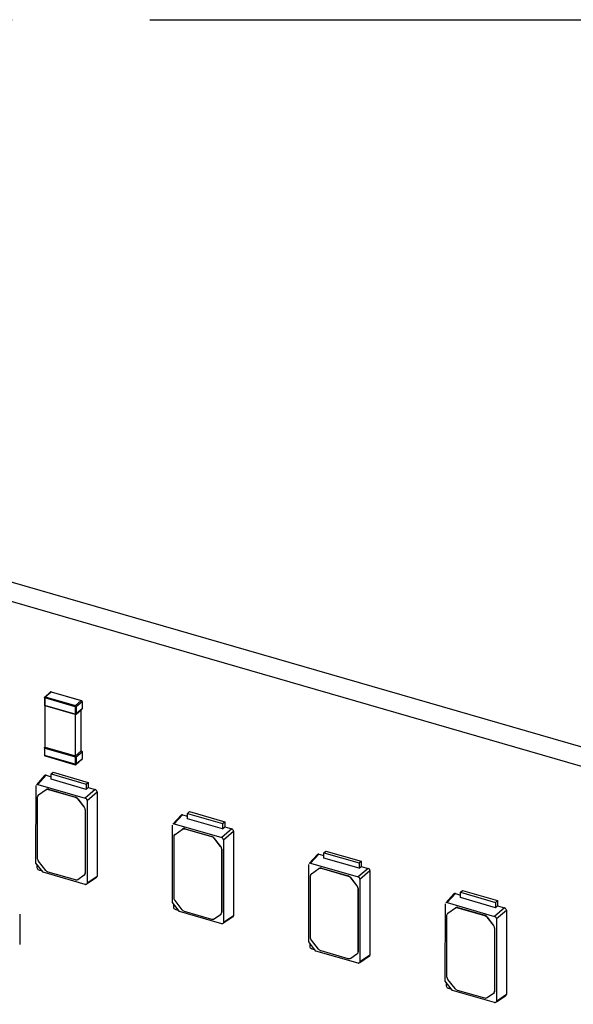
# Model space of a CAD drawing. Header units: millimetres. Extents: x 0 to 210, y 0 to 297.
# Tile 33 of 59: x 80 to 84, y 251 to 258. Entities that reach past the tile are written whole.
import ezdxf

# ---------------------------------------------------------------- set-up
doc = ezdxf.new("R2010")
doc.units = ezdxf.units.MM
doc.header["$LTSCALE"] = 19.36
doc.linetypes.add('PHANTOM', pattern=[0.8, 0.45, -0.05, 0.1, -0.05, 0.1, -0.05])
doc.layers.get('0').update_dxf_attribs({"linetype": 'CONTINUOUS'})
doc.layers.add('DEFAULT_3', color=7, linetype='PHANTOM')

msp = doc.modelspace()

# ---------------------------------------------------------------- linework, layer by layer
at = {"color": 7, "linetype": 'Continuous'}
for p, q in [((93.3126, 249.92071), (78.37985, 254.23142)), ((93.19474, 249.81864), (78.26199, 254.12936)), ((80.36599, 252.91925), (80.40671, 252.95451)), ((80.40671, 252.95451), (80.40695, 252.9547)), ((80.41203, 252.95568), (80.62483, 252.89426)), ((80.36402, 252.91493), (80.36402, 252.86297)), ((80.36421, 252.91419), (80.36404, 252.9149)), ((80.62483, 252.89426), (80.62487, 252.89424)), ((80.62896, 252.88881), (80.62896, 252.88877)), ((80.62896, 252.88877), (80.62896, 252.8368)), ((80.36609, 252.85863), (80.36564, 252.85909)), ((80.36615, 252.85858), (80.36609, 252.85863)), ((80.36771, 252.85772), (80.36615, 252.85858)), ((80.36618, 252.85857), (80.36726, 252.85784)), ((80.36771, 252.85772), (80.36815, 252.8575)), ((80.58094, 252.79605), (80.36815, 252.85748)), ((80.36973, 252.56729), (80.36973, 252.85802)), ((80.58627, 252.79722), (80.62698, 252.83248)), ((80.62324, 252.54112), (80.62324, 252.82924)), ((80.62698, 252.83248), (80.62713, 252.83262)), ((80.62895, 252.8367), (80.62896, 252.8368)), ((80.58253, 252.50586), (80.58253, 252.7966)), ((80.36402, 252.56234), (80.36402, 252.51038)), ((80.36599, 252.56666), (80.36844, 252.56878)), ((80.36599, 252.56666), (80.36623, 252.56685)), ((80.36973, 252.56729), (80.58253, 252.50586)), ((80.58253, 252.50586), (80.62324, 252.54112)), ((80.62483, 252.54166), (80.62351, 252.54204)), ((80.62483, 252.54166), (80.62487, 252.54165)), ((80.36771, 252.50513), (80.36617, 252.50597)), ((80.36771, 252.50513), (80.36815, 252.5049)), ((80.36815, 252.50489), (80.58094, 252.44346)), ((80.58627, 252.44463), (80.62698, 252.47989)), ((80.62698, 252.47989), (80.62713, 252.48002)), ((80.62895, 252.4841), (80.62896, 252.48421)), ((80.62896, 252.53621), (80.62896, 252.53617)), ((80.62896, 252.53617), (80.62896, 252.48421)), ((80.36517, 252.36654), (80.30694, 252.30276)), ((80.31696, 252.30498), (80.37498, 252.36883)), ((80.37498, 252.36883), (80.41028, 252.35864)), ((80.41028, 252.37832), (80.42471, 252.39081)), ((80.41028, 252.34082), (80.41028, 252.37832)), ((80.41028, 252.37832), (80.65771, 252.30689)), ((80.65771, 252.26939), (80.41028, 252.34082)), ((80.42471, 252.39081), (80.67214, 252.31938)), ((80.30449, 251.75208), (80.3046, 252.29619)), ((80.31696, 252.30498), (80.65103, 252.20854)), ((80.32279, 252.23068), (80.37557, 252.26844)), ((80.39163, 252.2694), (80.58026, 252.21495)), ((80.39306, 252.27064), (80.58169, 252.21619)), ((80.72187, 252.26869), (80.65103, 252.20854)), ((80.65771, 252.30689), (80.67214, 252.31938)), ((80.65771, 252.30689), (80.65771, 252.26939)), ((80.65772, 252.26917), (80.67214, 252.28304)), ((80.67214, 252.31938), (80.67214, 252.28304)), ((80.67214, 252.28304), (80.72187, 252.26869)), ((80.31555, 251.78479), (80.31555, 252.21528)), ((80.32301, 252.23097), (80.32159, 252.22974)), ((80.3216, 252.22972), (80.32279, 252.23068)), ((80.59776, 252.20265), (80.64234, 252.1452)), ((80.64377, 252.14644), (80.59919, 252.20389)), ((80.66339, 252.19262), (80.73402, 252.25304)), ((80.66339, 252.19262), (80.66339, 251.61111)), ((80.73402, 252.25304), (80.73402, 251.65871)), ((80.64959, 252.12562), (80.64959, 251.68159)), ((80.65101, 252.12685), (80.65101, 251.68283)), ((81.32494, 252.08948), (81.26672, 252.0257)), ((81.27673, 252.02792), (81.33475, 252.09177)), ((81.33475, 252.09177), (81.37005, 252.08158)), ((81.37005, 252.10125), (81.38448, 252.11375)), ((81.37005, 252.06375), (81.37005, 252.10125)), ((81.37005, 252.10125), (81.61749, 252.02983)), ((81.61749, 251.99233), (81.37005, 252.06375)), ((81.38448, 252.11375), (81.63191, 252.04232)), ((81.26426, 251.47502), (81.26438, 252.01913)), ((81.27673, 252.02792), (81.61081, 251.93148)), ((81.28257, 251.95362), (81.33534, 251.99138)), ((81.35141, 251.99234), (81.54003, 251.93789)), ((81.35283, 251.99358), (81.54146, 251.93912)), ((81.68164, 251.99163), (81.61081, 251.93148)), ((81.61749, 252.02983), (81.63191, 252.04232)), ((81.61749, 252.02983), (81.61749, 251.99233)), ((81.61749, 251.9921), (81.63191, 252.00598)), ((81.63191, 252.04232), (81.63191, 252.00598)), ((81.63191, 252.00598), (81.68164, 251.99163)), ((81.27532, 251.50772), (81.27532, 251.93822)), ((81.28279, 251.95391), (81.28136, 251.95267)), ((81.28137, 251.95266), (81.28257, 251.95362)), ((81.55753, 251.92559), (81.60211, 251.86814)), ((81.60354, 251.86938), (81.55896, 251.92683)), ((81.62316, 251.91556), (81.69379, 251.97598)), ((81.62316, 251.91556), (81.62316, 251.33405)), ((81.69379, 251.97598), (81.69379, 251.38165)), ((81.60936, 251.84855), (81.60936, 251.40453)), ((81.61079, 251.84979), (81.61079, 251.40577)), ((82.28472, 251.81242), (82.22649, 251.74863)), ((82.2365, 251.75086), (82.29452, 251.8147)), ((82.29452, 251.8147), (82.32982, 251.80451)), ((82.32982, 251.82419), (82.34425, 251.83669)), ((82.32982, 251.78669), (82.32982, 251.82419)), ((82.32982, 251.82419), (82.57726, 251.75276)), ((82.57726, 251.71526), (82.32982, 251.78669)), ((82.34425, 251.83669), (82.59169, 251.76526)), ((80.35432, 251.68786), (80.30449, 251.75208)), ((80.37294, 251.70057), (80.32279, 251.7652)), ((82.22403, 251.19795), (82.22415, 251.74207)), ((82.2365, 251.75086), (82.57058, 251.65442)), ((82.24234, 251.67656), (82.29511, 251.71432)), ((82.31118, 251.71528), (82.49981, 251.66083)), ((82.31261, 251.71651), (82.50124, 251.66206)), ((82.64142, 251.71456), (82.57058, 251.65442)), ((82.57726, 251.75276), (82.59169, 251.76526)), ((82.57726, 251.75276), (82.57726, 251.71526)), ((82.57727, 251.71504), (82.59169, 251.72892)), ((82.59169, 251.76526), (82.59169, 251.72892)), ((82.59169, 251.72892), (82.64142, 251.71456)), ((80.65103, 251.60232), (80.35432, 251.68786)), ((80.58146, 251.63313), (80.39044, 251.68827)), ((80.64234, 251.66619), (80.59895, 251.63533)), ((80.64353, 251.66716), (80.64234, 251.66619)), ((80.64497, 251.66838), (80.64355, 251.66714)), ((80.73402, 251.65871), (80.66339, 251.61111)), ((80.73024, 251.65112), (80.66366, 251.60605)), ((82.23509, 251.23066), (82.23509, 251.66116)), ((82.24256, 251.67685), (82.24113, 251.67561)), ((82.24115, 251.67559), (82.24234, 251.67656)), ((82.5173, 251.64853), (82.56188, 251.59108)), ((82.56331, 251.59232), (82.51873, 251.64976)), ((82.58293, 251.6385), (82.65356, 251.69892)), ((82.65356, 251.69892), (82.65356, 251.10459)), ((82.56913, 251.57149), (82.56913, 251.12747)), ((82.57056, 251.57273), (82.57056, 251.12871)), ((82.58293, 251.6385), (82.58293, 251.05699)), ((83.24449, 251.53536), (83.18626, 251.47157)), ((83.19627, 251.47379), (83.2543, 251.53764)), ((83.2543, 251.53764), (83.28959, 251.52745)), ((83.28959, 251.54713), (83.30402, 251.55963)), ((83.28959, 251.50963), (83.28959, 251.54713)), ((83.28959, 251.54713), (83.53703, 251.4757)), ((83.53703, 251.4382), (83.28959, 251.50963)), ((83.30402, 251.55963), (83.55146, 251.4882)), ((81.31409, 251.4108), (81.26426, 251.47502)), ((81.33272, 251.42351), (81.28257, 251.48813)), ((83.18381, 250.92089), (83.18392, 251.46501)), ((83.19627, 251.47379), (83.53035, 251.37735)), ((83.20211, 251.3995), (83.25488, 251.43726)), ((83.27095, 251.43822), (83.45958, 251.38376)), ((83.27238, 251.43945), (83.46101, 251.385)), ((83.60119, 251.4375), (83.53035, 251.37735)), ((83.53703, 251.4757), (83.55146, 251.4882)), ((83.53703, 251.4757), (83.53703, 251.4382)), ((83.53704, 251.43798), (83.55146, 251.45186)), ((83.55146, 251.4882), (83.55146, 251.45186)), ((83.55146, 251.45186), (83.60119, 251.4375)), ((80.18976, 251.3918), (80.18976, 251.39175)), ((80.18976, 251.39175), (80.18976, 251.17896)), ((81.61081, 251.32526), (81.31409, 251.4108)), ((81.54123, 251.35607), (81.35021, 251.41121)), ((81.60211, 251.38913), (81.55872, 251.35827)), ((81.6033, 251.39009), (81.60211, 251.38913)), ((81.60475, 251.39131), (81.60332, 251.39008)), ((81.69379, 251.38165), (81.62316, 251.33405)), ((81.69002, 251.37406), (81.62343, 251.32898)), ((83.19486, 250.9536), (83.19486, 251.38409)), ((83.20233, 251.39979), (83.2009, 251.39855)), ((83.20092, 251.39853), (83.20211, 251.3995)), ((83.47708, 251.37146), (83.52166, 251.31402)), ((83.52308, 251.31525), (83.47851, 251.3727)), ((83.5427, 251.36144), (83.61333, 251.42185)), ((83.61333, 251.42185), (83.61333, 250.82752)), ((83.5289, 251.29443), (83.5289, 250.85041)), ((83.53033, 251.29567), (83.53033, 250.85164)), ((83.5427, 251.36144), (83.5427, 250.77992)), ((82.27387, 251.13374), (82.22403, 251.19795)), ((82.29249, 251.14645), (82.24234, 251.21107)), ((82.57058, 251.0482), (82.27387, 251.13374)), ((82.501, 251.07901), (82.30999, 251.13415)), ((82.56188, 251.11206), (82.5185, 251.0812)), ((82.56308, 251.11303), (82.56188, 251.11206)), ((82.56452, 251.11425), (82.56309, 251.11301)), ((82.65356, 251.10459), (82.58293, 251.05699)), ((82.64979, 251.09699), (82.5832, 251.05192)), ((83.23364, 250.85668), (83.18381, 250.92089)), ((83.25226, 250.86938), (83.20211, 250.93401)), ((83.53035, 250.77114), (83.23364, 250.85668)), ((83.46077, 250.80194), (83.26976, 250.85709)), ((83.52166, 250.835), (83.47827, 250.80414)), ((83.52285, 250.83597), (83.52166, 250.835)), ((83.52429, 250.83719), (83.52286, 250.83595)), ((83.61333, 250.82752), (83.5427, 250.77992)), ((83.60956, 250.81993), (83.54298, 250.77486))]:
    msp.add_line(p, q, dxfattribs=at)
at = {"color": 9, "linetype": 'Continuous'}
for p, q in [((80.36973, 252.91988), (80.41045, 252.95514)), ((80.41045, 252.95514), (80.62324, 252.89371)), ((80.36688, 252.91246), (80.36688, 252.8605)), ((80.57967, 252.85103), (80.36688, 252.91246)), ((80.36973, 252.91988), (80.58253, 252.85845)), ((80.58253, 252.85845), (80.62324, 252.89371)), ((80.58748, 252.85208), (80.62819, 252.88734)), ((80.62819, 252.88734), (80.62819, 252.83537)), ((80.57967, 252.79907), (80.36688, 252.8605)), ((80.57967, 252.85103), (80.57967, 252.79907)), ((80.58748, 252.85208), (80.58748, 252.80012)), ((80.62819, 252.83537), (80.58748, 252.80012)), ((80.3661, 252.56673), (80.36623, 252.56685)), ((80.36688, 252.5079), (80.36688, 252.55986)), ((80.36688, 252.55986), (80.57967, 252.49844)), ((80.57967, 252.44647), (80.36688, 252.5079)), ((80.57967, 252.49844), (80.57967, 252.44647)), ((80.58748, 252.49948), (80.62819, 252.53474)), ((80.58748, 252.49948), (80.58748, 252.44752)), ((80.62819, 252.48278), (80.58748, 252.44752)), ((80.62819, 252.53474), (80.62819, 252.48278)), ((80.37414, 252.26721), (80.37557, 252.26844)), ((80.39163, 252.2694), (80.39306, 252.27064)), ((80.32279, 252.23068), (80.32422, 252.23192)), ((80.58026, 252.21495), (80.58169, 252.21619)), ((80.59919, 252.20389), (80.59776, 252.20265)), ((80.64234, 252.1452), (80.64377, 252.14644)), ((80.64959, 252.12562), (80.65101, 252.12685)), ((81.33391, 251.99014), (81.33534, 251.99138)), ((81.35141, 251.99234), (81.35283, 251.99358)), ((81.28257, 251.95362), (81.284, 251.95486)), ((81.54003, 251.93789), (81.54146, 251.93912)), ((81.55896, 251.92683), (81.55753, 251.92559)), ((81.60211, 251.86814), (81.60354, 251.86938)), ((81.60936, 251.84855), (81.61079, 251.84979)), ((82.29368, 251.71308), (82.29511, 251.71432)), ((82.31118, 251.71528), (82.31261, 251.71651)), ((80.64959, 251.68159), (80.65101, 251.68283)), ((82.24234, 251.67656), (82.24377, 251.6778)), ((82.49981, 251.66083), (82.50124, 251.66206)), ((82.51873, 251.64976), (82.5173, 251.64853)), ((82.56188, 251.59108), (82.56331, 251.59232)), ((82.56913, 251.57149), (82.57056, 251.57273)), ((83.25345, 251.43602), (83.25488, 251.43726)), ((83.27095, 251.43822), (83.27238, 251.43945)), ((81.60936, 251.40453), (81.61079, 251.40577)), ((83.20211, 251.3995), (83.20354, 251.40073)), ((83.45958, 251.38376), (83.46101, 251.385)), ((83.47851, 251.3727), (83.47708, 251.37146)), ((83.52166, 251.31402), (83.52308, 251.31525)), ((83.5289, 251.29443), (83.53033, 251.29567)), ((82.56913, 251.12747), (82.57056, 251.12871)), ((83.5289, 250.85041), (83.53033, 250.85164))]:
    msp.add_line(p, q, dxfattribs=at)
at = {"color": 7, "linetype": 'Continuous'}
for centre, radius, start, end in [((80.36913, 252.50943), 0.00455, 220.002178, 229.454703), ((85.6983, 251.71447), 5.38724, 179.691071, 179.937197), ((82.00254, 257.54331), 6.07549, 253.955856, 254.183028), ((80.62959, 251.68283), 0.02142, 351.555777, 0.008135), ((80.65432, 251.61372), 0.01186, 253.908398, 263.072777), ((86.65807, 251.43741), 5.38724, 179.691071, 179.937197), ((82.96232, 257.26624), 6.07549, 253.955856, 254.183028), ((81.58936, 251.40577), 0.02142, 351.555777, 0.008135), ((81.61409, 251.33666), 0.01186, 253.908398, 263.072777), ((87.61784, 251.16035), 5.38724, 179.691071, 179.937197), ((83.92209, 256.98918), 6.07549, 253.955856, 254.183028), ((82.54914, 251.1287), 0.02142, 351.555777, 0.008135), ((82.57387, 251.05959), 0.01186, 253.908398, 263.072777), ((88.57761, 250.88329), 5.38724, 179.691071, 179.937197), ((84.88186, 256.71212), 6.07549, 253.955856, 254.183028), ((83.50891, 250.85164), 0.02142, 351.555777, 0.008135), ((83.53364, 250.78253), 0.01186, 253.908398, 263.072777)]:
    msp.add_arc(centre, radius, start, end, dxfattribs=at)
for centre, major_axis, ratio, start_param, end_param in [((80.31699, 252.29258), (-0.00937, 0.01084), 0.7477192, -0.8547567, 0.088361), ((80.65099, 252.19616), (0.00936, -0.01079), 0.7522872, 0.7144696, 2.282189), ((81.27677, 252.01552), (-0.00937, 0.01084), 0.7477192, -0.8547567, 0.088361), ((81.61077, 251.9191), (0.00936, -0.01079), 0.7522872, 0.7144696, 2.282189), ((80.32345, 251.71684), (0.00936, -0.01079), 0.7522872, -2.427123, -0.8594036), ((82.23654, 251.73845), (-0.00937, 0.01084), 0.7477192, -0.8547567, 0.088361), ((82.57054, 251.64204), (0.00936, -0.01079), 0.7522872, 0.7144696, 2.282189), ((81.28322, 251.43978), (0.00936, -0.01079), 0.7522872, -2.427123, -0.8594036), ((83.19631, 251.46139), (-0.00937, 0.01084), 0.7477192, -0.8547567, 0.088361), ((83.53031, 251.36497), (0.00936, -0.01079), 0.7522872, 0.7144696, 2.282189), ((82.243, 251.16272), (0.00936, -0.01079), 0.7522872, -2.427123, -0.8594036), ((83.20277, 250.88565), (0.00936, -0.01079), 0.7522872, -2.427123, -0.8594036)]:
    msp.add_ellipse(centre, major_axis=major_axis, ratio=ratio, start_param=start_param, end_param=end_param, dxfattribs=at)
for points, knots in [([(80.40695, 252.9547), (80.40741, 252.95503), (80.40862, 252.95541), (80.40984, 252.95524), (80.41045, 252.95506)], [0, 0, 0, 0, 0.4727453, 1, 1, 1, 1]), ([(80.41203, 252.95568), (80.41178, 252.95574), (80.41117, 252.95568), (80.41069, 252.95535), (80.41045, 252.95514)], [0, 0, 0, 0, 0.4445261, 1, 1, 1, 1]), ([(80.36692, 252.9125), (80.36633, 252.91267), (80.36532, 252.91306), (80.36444, 252.91378), (80.36421, 252.91419)], [0, 0, 0, 0, 0.5660268, 1, 1, 1, 1]), ([(80.62324, 252.89371), (80.62348, 252.89392), (80.62397, 252.89425), (80.62458, 252.89432), (80.62483, 252.89425)], [0, 0, 0, 0, 0.5559862, 1, 1, 1, 1]), ([(80.62895, 252.88877), (80.62894, 252.88851), (80.62878, 252.88795), (80.62841, 252.88753), (80.62819, 252.88734)], [0, 0, 0, 0, 0.4661531, 1, 1, 1, 1]), ([(80.36692, 252.86054), (80.36692, 252.85996), (80.36699, 252.85898), (80.3674, 252.858), (80.36771, 252.85772)], [0, 0, 0, 0, 0.5816797, 1, 1, 1, 1]), ([(80.62712, 252.83262), (80.62747, 252.83296), (80.62802, 252.83384), (80.62819, 252.83486), (80.62819, 252.83537)], [0, 0, 0, 0, 0.4850574, 1, 1, 1, 1]), ([(80.62819, 252.83537), (80.6284, 252.83556), (80.62875, 252.83595), (80.62893, 252.83646), (80.62895, 252.8367)], [0, 0, 0, 0, 0.5334472, 1, 1, 1, 1]), ([(80.58094, 252.79606), (80.5805, 252.79618), (80.57974, 252.79726), (80.57967, 252.79839), (80.57967, 252.79907)], [0, 0, 0, 0, 0.3983561, 1, 1, 1, 1]), ([(80.58739, 252.80014), (80.5874, 252.79958), (80.58724, 252.79851), (80.58665, 252.79756), (80.58627, 252.79723)], [0, 0, 0, 0, 0.5221252, 1, 1, 1, 1]), ([(80.36623, 252.56685), (80.3667, 252.56718), (80.36791, 252.56756), (80.36912, 252.56738), (80.36973, 252.56721)], [0, 0, 0, 0, 0.4727453, 1, 1, 1, 1]), ([(80.62324, 252.54112), (80.62348, 252.54133), (80.62397, 252.54166), (80.62458, 252.54172), (80.62483, 252.54165)], [0, 0, 0, 0, 0.5559862, 1, 1, 1, 1]), ([(80.36692, 252.50794), (80.36692, 252.50737), (80.36699, 252.50638), (80.3674, 252.5054), (80.36771, 252.50513)], [0, 0, 0, 0, 0.5816797, 1, 1, 1, 1]), ([(80.62712, 252.48002), (80.62747, 252.48037), (80.62802, 252.48125), (80.62819, 252.48226), (80.62819, 252.48278)], [0, 0, 0, 0, 0.4850574, 1, 1, 1, 1]), ([(80.62895, 252.53617), (80.62894, 252.53591), (80.62878, 252.53536), (80.62841, 252.53493), (80.62819, 252.53474)], [0, 0, 0, 0, 0.4661531, 1, 1, 1, 1]), ([(80.62819, 252.48278), (80.6284, 252.48296), (80.62875, 252.48335), (80.62893, 252.48386), (80.62895, 252.4841)], [0, 0, 0, 0, 0.5334472, 1, 1, 1, 1]), ([(80.58094, 252.44346), (80.5805, 252.44359), (80.57974, 252.44466), (80.57967, 252.44579), (80.57967, 252.44647)], [0, 0, 0, 0, 0.3983561, 1, 1, 1, 1]), ([(80.58739, 252.44754), (80.5874, 252.44699), (80.58724, 252.44591), (80.58665, 252.44497), (80.58627, 252.44463)], [0, 0, 0, 0, 0.5221252, 1, 1, 1, 1]), ([(80.37414, 252.26721), (80.37768, 252.26973), (80.3842, 252.27095), (80.39007, 252.26985), (80.39163, 252.2694)], [0, 0, 0, 0, 0.727298, 1, 1, 1, 1]), ([(80.39306, 252.27064), (80.3915, 252.27109), (80.38563, 252.27218), (80.37911, 252.27096), (80.37557, 252.26844)], [0, 0, 0, 0, 0.272702, 1, 1, 1, 1]), ([(81.33391, 251.99014), (81.33745, 251.99266), (81.34398, 251.99388), (81.34984, 251.99279), (81.35141, 251.99234)], [0, 0, 0, 0, 0.727298, 1, 1, 1, 1]), ([(81.35283, 251.99358), (81.35127, 251.99403), (81.3454, 251.99512), (81.33888, 251.9939), (81.33534, 251.99138)], [0, 0, 0, 0, 0.272702, 1, 1, 1, 1]), ([(82.29368, 251.71308), (82.29723, 251.7156), (82.30375, 251.71682), (82.30961, 251.71573), (82.31118, 251.71528)], [0, 0, 0, 0, 0.727298, 1, 1, 1, 1]), ([(82.31261, 251.71651), (82.31104, 251.71697), (82.30518, 251.71806), (82.29866, 251.71684), (82.29511, 251.71432)], [0, 0, 0, 0, 0.272702, 1, 1, 1, 1]), ([(80.59895, 251.63533), (80.59541, 251.63281), (80.58889, 251.63159), (80.58302, 251.63268), (80.58146, 251.63313)], [0, 0, 0, 0, 0.727298, 1, 1, 1, 1]), ([(83.25345, 251.43602), (83.257, 251.43854), (83.26352, 251.43976), (83.26938, 251.43867), (83.27095, 251.43822)], [0, 0, 0, 0, 0.727298, 1, 1, 1, 1]), ([(83.27238, 251.43945), (83.27081, 251.4399), (83.26495, 251.441), (83.25843, 251.43978), (83.25488, 251.43726)], [0, 0, 0, 0, 0.272702, 1, 1, 1, 1]), ([(81.55872, 251.35827), (81.55518, 251.35574), (81.54866, 251.35453), (81.5428, 251.35562), (81.54123, 251.35607)], [0, 0, 0, 0, 0.727298, 1, 1, 1, 1]), ([(82.5185, 251.0812), (82.51495, 251.07868), (82.50843, 251.07746), (82.50257, 251.07855), (82.501, 251.07901)], [0, 0, 0, 0, 0.727298, 1, 1, 1, 1]), ([(83.47827, 250.80414), (83.47473, 250.80162), (83.4682, 250.8004), (83.46234, 250.80149), (83.46077, 250.80194)], [0, 0, 0, 0, 0.727298, 1, 1, 1, 1])]:
    msp.add_open_spline(points, degree=3, knots=knots, dxfattribs=at)
for points in [[(80.41201, 252.95559), (80.41055, 252.95598), (80.40881, 252.95584), (80.4075, 252.95508)], [(80.36603, 252.91917), (80.36487, 252.9181), (80.36408, 252.91645), (80.36405, 252.91487)], [(80.36599, 252.91925), (80.36694, 252.92009), (80.36852, 252.92023), (80.36973, 252.91988)], [(80.36973, 252.91988), (80.36773, 252.91815), (80.36688, 252.91511), (80.36688, 252.91246)], [(80.62324, 252.89363), (80.6246, 252.89324), (80.62588, 252.89237), (80.62674, 252.89125)], [(80.62887, 252.88881), (80.62884, 252.89104), (80.62698, 252.89351), (80.62484, 252.89416)], [(80.62674, 252.89125), (80.62758, 252.89017), (80.62811, 252.88874), (80.62811, 252.88736)], [(80.36402, 252.86297), (80.36401, 252.86171), (80.36567, 252.86085), (80.36688, 252.8605)], [(80.36407, 252.86299), (80.36411, 252.86136), (80.36496, 252.85965), (80.36618, 252.85857)], [(80.58748, 252.85208), (80.58549, 252.85036), (80.58219, 252.8503), (80.57967, 252.85103)], [(80.57972, 252.85107), (80.57972, 252.85249), (80.58, 252.85393), (80.58051, 252.85526)], [(80.58051, 252.85526), (80.58095, 252.85641), (80.58159, 252.85756), (80.58253, 252.85837)], [(80.58253, 252.85845), (80.58511, 252.85771), (80.58748, 252.85477), (80.58748, 252.85208)], [(80.62711, 252.83264), (80.62819, 252.83363), (80.62887, 252.83523), (80.62881, 252.8367)], [(80.57967, 252.79907), (80.58219, 252.79834), (80.58549, 252.7984), (80.58748, 252.80012)], [(80.58096, 252.79615), (80.58242, 252.79575), (80.58416, 252.7959), (80.58548, 252.79666)], [(80.36688, 252.55986), (80.36567, 252.56021), (80.36402, 252.56108), (80.36403, 252.56234)], [(80.36573, 252.56641), (80.36471, 252.56537), (80.36411, 252.5638), (80.36411, 252.56234)], [(80.36973, 252.56729), (80.36773, 252.56555), (80.36688, 252.56251), (80.36688, 252.55986)], [(80.62324, 252.54104), (80.6246, 252.54065), (80.62588, 252.53977), (80.62674, 252.53866)], [(80.62887, 252.53621), (80.62884, 252.53844), (80.62698, 252.54091), (80.62484, 252.54157)], [(80.62674, 252.53866), (80.62758, 252.53757), (80.62811, 252.53614), (80.62811, 252.53476)], [(80.36402, 252.51038), (80.36401, 252.50912), (80.36567, 252.50825), (80.36688, 252.5079)], [(80.36408, 252.5104), (80.36411, 252.50876), (80.36495, 252.50703), (80.36619, 252.50596)], [(80.58748, 252.49948), (80.58549, 252.49776), (80.58219, 252.49771), (80.57967, 252.49844)], [(80.57972, 252.49848), (80.57972, 252.49989), (80.58, 252.50133), (80.58051, 252.50266)], [(80.58051, 252.50266), (80.58095, 252.50381), (80.58159, 252.50497), (80.58253, 252.50578)], [(80.58253, 252.50586), (80.58511, 252.50511), (80.58748, 252.50217), (80.58748, 252.49948)], [(80.62711, 252.48005), (80.62819, 252.48104), (80.62887, 252.48264), (80.62881, 252.4841)], [(80.57967, 252.44647), (80.58219, 252.44575), (80.58549, 252.4458), (80.58748, 252.44752)], [(80.58096, 252.44355), (80.58242, 252.44316), (80.58416, 252.4433), (80.58548, 252.44406)], [(80.37498, 252.36883), (80.37174, 252.36971), (80.36742, 252.36904), (80.36517, 252.36655)], [(80.73401, 252.25304), (80.7339, 252.25964), (80.72818, 252.26676), (80.72187, 252.26869)], [(80.31555, 252.21528), (80.31555, 252.2205), (80.31768, 252.22627), (80.32159, 252.22973)], [(80.58026, 252.21495), (80.58711, 252.21297), (80.59339, 252.20828), (80.59776, 252.20265)], [(80.59919, 252.20389), (80.59482, 252.20952), (80.58854, 252.21421), (80.58169, 252.21619)], [(80.64234, 252.1452), (80.64661, 252.1397), (80.64959, 252.13258), (80.64959, 252.12562)], [(80.65101, 252.12685), (80.65101, 252.13381), (80.64803, 252.14094), (80.64377, 252.14644)], [(81.33475, 252.09176), (81.33151, 252.09265), (81.32719, 252.09198), (81.32494, 252.08949)], [(81.69379, 251.97598), (81.69368, 251.98258), (81.68796, 251.9897), (81.68164, 251.99163)], [(81.27532, 251.93822), (81.27532, 251.94344), (81.27746, 251.94921), (81.28136, 251.95267)], [(81.54003, 251.93789), (81.54688, 251.93591), (81.55316, 251.93122), (81.55753, 251.92559)], [(81.55896, 251.92683), (81.55459, 251.93246), (81.54831, 251.93715), (81.54146, 251.93912)], [(81.60211, 251.86814), (81.60638, 251.86264), (81.60936, 251.85551), (81.60936, 251.84855)], [(81.61079, 251.84979), (81.61079, 251.85675), (81.60781, 251.86388), (81.60354, 251.86938)], [(80.31643, 251.77818), (80.31588, 251.78033), (80.31555, 251.78256), (80.31555, 251.78479)], [(80.32279, 251.7652), (80.31984, 251.769), (80.31762, 251.77351), (80.31643, 251.77818)], [(82.29452, 251.8147), (82.29128, 251.81558), (82.28697, 251.81491), (82.28471, 251.81243)], [(82.65356, 251.69891), (82.65345, 251.70552), (82.64773, 251.71263), (82.64142, 251.71456)], [(80.39044, 251.68827), (80.38359, 251.69025), (80.37731, 251.69494), (80.37294, 251.70057)], [(80.64959, 251.68159), (80.64959, 251.67637), (80.64745, 251.67061), (80.64354, 251.66715)], [(80.73025, 251.65111), (80.73259, 251.65269), (80.73397, 251.65588), (80.73401, 251.65871)], [(82.23509, 251.66116), (82.23509, 251.66638), (82.23723, 251.67214), (82.24114, 251.6756)], [(82.49981, 251.66083), (82.50666, 251.65885), (82.51293, 251.65416), (82.5173, 251.64853)], [(82.51873, 251.64976), (82.51436, 251.6554), (82.50809, 251.66009), (82.50124, 251.66206)], [(80.65961, 251.60332), (80.65771, 251.60204), (80.65516, 251.60167), (80.65289, 251.60195)], [(80.66339, 251.61111), (80.66339, 251.60822), (80.662, 251.60494), (80.65961, 251.60332)], [(82.56188, 251.59108), (82.56615, 251.58558), (82.56913, 251.57845), (82.56913, 251.57149)], [(82.57056, 251.57273), (82.57056, 251.57969), (82.56758, 251.58682), (82.56331, 251.59232)], [(81.27621, 251.50112), (81.27566, 251.50327), (81.27532, 251.5055), (81.27532, 251.50772)], [(81.28257, 251.48813), (81.27961, 251.49194), (81.2774, 251.49645), (81.27621, 251.50112)], [(83.2543, 251.53764), (83.25106, 251.53852), (83.24674, 251.53785), (83.24448, 251.53536)], [(83.61333, 251.42185), (83.61322, 251.42845), (83.6075, 251.43557), (83.60119, 251.4375)], [(81.35021, 251.41121), (81.34336, 251.41319), (81.33709, 251.41788), (81.33272, 251.42351)], [(81.60936, 251.40453), (81.60936, 251.39931), (81.60722, 251.39354), (81.60331, 251.39008)], [(81.69002, 251.37405), (81.69237, 251.37563), (81.69374, 251.37882), (81.69379, 251.38165)], [(83.19486, 251.38409), (83.19486, 251.38931), (83.197, 251.39508), (83.20091, 251.39854)], [(83.45958, 251.38376), (83.46643, 251.38179), (83.47271, 251.3771), (83.47708, 251.37146)], [(83.47851, 251.3727), (83.47413, 251.37833), (83.46786, 251.38302), (83.46101, 251.385)], [(81.61938, 251.32626), (81.61749, 251.32498), (81.61493, 251.32461), (81.61266, 251.32488)], [(81.62316, 251.33405), (81.62316, 251.33116), (81.62177, 251.32788), (81.61938, 251.32626)], [(83.52166, 251.31402), (83.52592, 251.30852), (83.5289, 251.30139), (83.5289, 251.29443)], [(83.53033, 251.29567), (83.53033, 251.30263), (83.52735, 251.30975), (83.52308, 251.31525)], [(82.23598, 251.22406), (82.23543, 251.22621), (82.23509, 251.22844), (82.23509, 251.23066)], [(82.24234, 251.21107), (82.23938, 251.21488), (82.23717, 251.21939), (82.23598, 251.22406)], [(82.30999, 251.13415), (82.30314, 251.13613), (82.29686, 251.14081), (82.29249, 251.14645)], [(82.56913, 251.12747), (82.56913, 251.12225), (82.56699, 251.11648), (82.56309, 251.11302)], [(82.6498, 251.09698), (82.65214, 251.09857), (82.65351, 251.10176), (82.65356, 251.10458)], [(82.57915, 251.0492), (82.57726, 251.04791), (82.5747, 251.04754), (82.57243, 251.04782)], [(82.58293, 251.05699), (82.58293, 251.0541), (82.58154, 251.05081), (82.57915, 251.0492)], [(83.19575, 250.94699), (83.1952, 250.94915), (83.19486, 250.95138), (83.19486, 250.9536)], [(83.20211, 250.93401), (83.19916, 250.93782), (83.19694, 250.94232), (83.19575, 250.94699)], [(83.26976, 250.85709), (83.26291, 250.85906), (83.25663, 250.86375), (83.25226, 250.86938)], [(83.5289, 250.85041), (83.5289, 250.84519), (83.52677, 250.83942), (83.52286, 250.83596)], [(83.60957, 250.81992), (83.61191, 250.8215), (83.61328, 250.8247), (83.61333, 250.82752)], [(83.53893, 250.77213), (83.53703, 250.77085), (83.53448, 250.77048), (83.53221, 250.77076)], [(83.5427, 250.77992), (83.5427, 250.77704), (83.54132, 250.77375), (83.53893, 250.77213)]]:
    msp.add_open_spline(points, degree=3, dxfattribs=at)
at = {"color": 9, "linetype": 'Continuous'}
for points in [[(80.36421, 252.91419), (80.36421, 252.91684), (80.36712, 252.91952), (80.36973, 252.91988)], [(80.58603, 252.79703), (80.58434, 252.79558), (80.58104, 252.79732), (80.57967, 252.79907)], [(80.36688, 252.55986), (80.36547, 252.56169), (80.36449, 252.56508), (80.3661, 252.56673)], [(80.57967, 252.44647), (80.58104, 252.44472), (80.58434, 252.44298), (80.58603, 252.44444)]]:
    msp.add_open_spline(points, degree=3, dxfattribs=at)
for points in [[(80.58051, 252.85526), (80.58252, 252.85468), (80.58491, 252.8537), (80.58712, 252.85238), (80.58748, 252.85208)], [(80.58051, 252.50266), (80.58252, 252.50208), (80.58491, 252.50111), (80.58712, 252.49979), (80.58748, 252.49948)]]:
    msp.add_open_spline(points, degree=3, knots=[0, 0, 0, 0, 0.8165522, 1, 1, 1, 1], dxfattribs=at)
at = {"layer": 'DEFAULT_3', "color": 91, "linetype": 'PHANTOM', "true_color": 0x80ff80}
msp.add_line((50.12864, 257.68), (150.12864, 257.68), dxfattribs=at)

doc.saveas('drawing.dxf')
